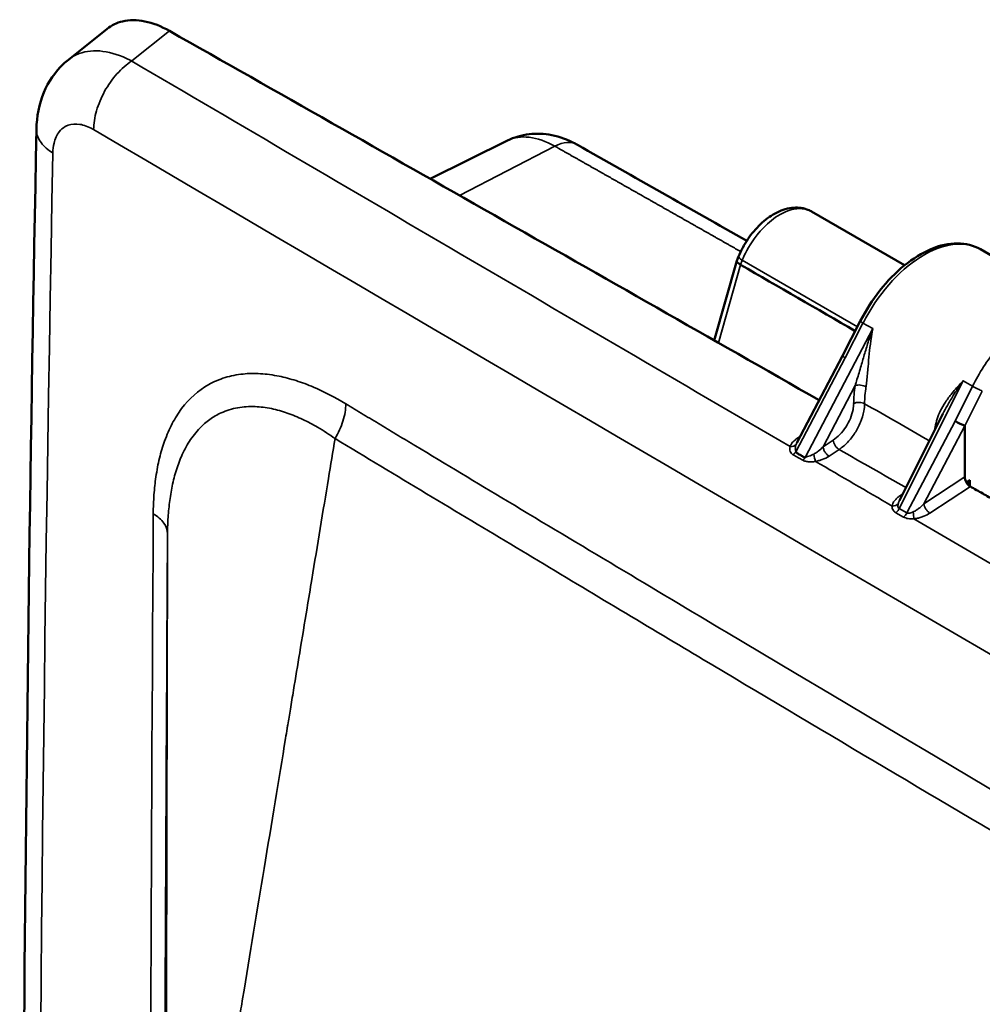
# Model space of a CAD drawing. Header units: inches. Extents: x 0.2 to 50.9, y 0.9 to 32.1.
# Tile 50 of 95: x 35.8 to 37.3, y 13.2 to 14.7. Entities that reach past the tile are written whole.
import ezdxf

# ---------------------------------------------------------------- set-up
doc = ezdxf.new("R2010")
doc.units = ezdxf.units.IN
doc.header["$LTSCALE"] = 1.5
doc.header["$MEASUREMENT"] = 0
doc.layers.add('Visible (ANSI)', color=7, linetype='Continuous', lineweight=50)
doc.layers.add('Visible Narrow (ANSI)', color=7, linetype='Continuous', lineweight=35)

msp = doc.modelspace()

# ---------------------------------------------------------------- linework, layer by layer
at = {"layer": 'Visible (ANSI)'}
for p, q in [((35.8865, 14.6852), (35.946, 14.7326)), ((35.8375, 14.5785), (35.8375, 14.5785)), ((36.561, 14.5608), (36.4425, 14.5022)), ((37.1714, 14.3693), (37.0285, 14.4518)), ((36.4241, 14.4248), (36.4241, 14.4248)), ((36.9355, 14.4032), (36.9355, 14.4032)), ((37.4532, 14.2984), (37.2879, 14.3938)), ((36.9137, 14.3761), (36.879, 14.2538)), ((36.9163, 14.3827), (36.9138, 14.3762)), ((36.9193, 14.37), (36.9192, 14.37)), ((36.5815, 14.3326), (36.5815, 14.3326)), ((37.076, 14.2302), (37.1033, 14.2835)), ((37.006, 14.0965), (37.076, 14.2302)), ((37.1078, 14.2262), (37.1078, 14.2262)), ((36.8558, 14.1722), (36.8558, 14.1722)), ((37.2301, 14.1409), (37.1635, 14.0077)), ((37.2301, 14.1409), (37.2301, 14.1409)), ((37.2191, 14.1252), (37.2191, 14.1252)), ((37.2639, 14.0441), (37.2639, 14.1224)), ((36.0536, 14.0584), (36.0536, 14.0584)), ((37.0772, 14.043), (37.0772, 14.043)), ((37.2721, 14.0391), (37.2664, 14.0357)), ((36.0328, 13.9739), (36.0328, 13.9739)), ((37.2612, 13.9358), (37.2612, 13.9358))]:
    msp.add_line(p, q, dxfattribs=at)
for centre, major_axis, ratio, start_param, end_param in [((36.9308, 14.3704), (-0.0171, 0.0058), 0.281043, 6.268528, 7.209739), ((37.2554, 14.1275), (0.0107, -0.0055), 0.07116, 4.095142, 5.652566), ((37.0796, 13.7752), (0.1842, 0.3474), 0.015802, 6.253802, 6.284376), ((37.2724, 14.0392), (0.006, -0.0104), 0.578222, 3.931433, 5.5058), ((37.2807, 14.0343), (-0.012, 0), 0.57735, 5.51524, 6.800117)]:
    msp.add_ellipse(centre, major_axis=major_axis, ratio=ratio, start_param=start_param, end_param=end_param, dxfattribs=at)
for points, knots in [([(35.946, 14.7326), (35.9529, 14.7381), (35.9609, 14.742), (35.9802, 14.7466), (35.9918, 14.7466), (36.0163, 14.7416), (36.0291, 14.7366), (36.0418, 14.7293)], [0.2675551, 0.2675551, 0.2675551, 0.2675551, 0.4617178, 0.4617178, 0.6939425, 0.6939425, 0.9237635, 0.9237635, 0.9237635, 0.9237635]), ([(35.8375, 14.5785), (35.8378, 14.5978), (35.8415, 14.6172), (35.8556, 14.6511), (35.8659, 14.6664), (35.8813, 14.6809), (35.8838, 14.6831), (35.8865, 14.6852)], [0, 0, 0, 0, 0.2593914, 0.2593914, 0.4988497, 0.4988497, 0.5445608, 0.5445608, 0.5445608, 0.5445608]), ([(35.8375, 9.8145), (35.825, 10.4561), (35.8176, 11.0984), (35.8117, 12.6857), (35.8191, 13.6316), (35.8375, 14.5785)], [0, 0, 0, 0, 10.000205, 10.000205, 24.694865, 24.694865, 24.694865, 24.694865]), ([(36.561, 14.5608), (36.5715, 14.566), (36.583, 14.5694), (36.606, 14.5721), (36.6178, 14.5716), (36.6416, 14.5669), (36.6537, 14.5625), (36.6662, 14.5558), (36.6674, 14.5552), (36.6686, 14.5545)], [0, 0, 0, 0, 0.1579068, 0.1579068, 0.3154716, 0.3154716, 0.4880655, 0.4880655, 0.5066606, 0.5066606, 0.5066606, 0.5066606]), ([(36.9163, 14.3827), (36.92, 14.3918), (36.9248, 14.4009), (36.9361, 14.4177), (36.9427, 14.4256), (36.9568, 14.439), (36.9645, 14.4447), (36.9805, 14.4534), (36.9891, 14.4564), (37.0056, 14.4585), (37.0138, 14.4578), (37.0235, 14.4544), (37.0257, 14.4534), (37.0278, 14.4522)], [0, 0, 0, 0, 0.1272154, 0.1272154, 0.2570207, 0.2570207, 0.3857034, 0.3857034, 0.5207231, 0.5207231, 0.648941, 0.648941, 0.6879228, 0.6879228, 0.6879228, 0.6879228]), ([(37.1033, 14.2835), (37.1118, 14.3), (37.1221, 14.3162), (37.1449, 14.345), (37.1576, 14.3581), (37.1839, 14.3795), (37.1979, 14.3882), (37.2255, 14.3999), (37.2395, 14.403), (37.2653, 14.4029), (37.2775, 14.3998), (37.2879, 14.3938)], [0, 0, 0, 0, 0.237299, 0.237299, 0.475352, 0.475352, 0.714914, 0.714914, 0.956896, 0.956896, 1.190037, 1.190037, 1.190037, 1.190037]), ([(37.0183, 14.0737), (37.0166, 14.0746), (37.0148, 14.0757), (37.0115, 14.0775), (37.0084, 14.0792), (37.0054, 14.0809), (37.0044, 14.0828)], [0.0091841, 0.0091841, 0.0091841, 0.0091841, 0.3792981, 0.3792981, 0.6896491, 1, 1, 1, 1])]:
    msp.add_open_spline(points, degree=3, knots=knots, dxfattribs=at)
for points, degree in [([(37.0403, 14.1619), (36.7074, 14.3518), (36.3746, 14.5409), (36.0418, 14.7293)], 3), ([(35.8865, 14.6852), (35.8865, 14.6852), (35.8865, 14.6852), (35.8865, 14.6852)], 3), ([(36.6686, 14.5545), (36.7554, 14.5054), (36.8421, 14.4562), (36.9289, 14.407)], 3), ([(37.0285, 14.4518), (37.0285, 14.4518), (37.0285, 14.4518), (37.0284, 14.4519)], 3), ([(37.0955, 14.2683), (37.0368, 14.3022), (36.978, 14.3361), (36.9193, 14.37)], 3), ([(38.0312, 13.5945), (37.8794, 13.6817), (37.7277, 13.7688), (37.5759, 13.8558), (37.4241, 13.9426), (37.2724, 14.0294)], 5)]:
    msp.add_open_spline(points, degree=degree, dxfattribs=at)
at = {"layer": 'Visible Narrow (ANSI)'}
for p, q in [((36.0418, 14.7293), (35.9839, 14.6832)), ((36.4874, 14.4766), (36.6339, 14.5523)), ((36.4303, 14.4212), (36.4303, 14.4212)), ((36.922, 14.377), (36.9192, 14.37)), ((36.922, 14.377), (37.0989, 14.2749)), ((36.9193, 14.37), (36.8853, 14.2503)), ((36.565, 14.3423), (36.565, 14.3423)), ((36.598, 14.323), (36.598, 14.323)), ((37.1223, 14.2719), (37.0187, 14.0738)), ((37.0802, 14.2272), (37.1074, 14.2805)), ((37.1074, 14.2805), (37.1223, 14.2719)), ((37.0044, 14.0824), (37.0802, 14.2272)), ((37.1629, 13.9954), (37.2612, 14.1918)), ((37.2612, 14.1918), (37.2756, 14.1834)), ((37.0461, 14.0904), (37.0954, 14.1846)), ((37.2756, 14.1834), (37.2489, 14.13)), ((37.2907, 14.1761), (37.2639, 14.1224)), ((36.8621, 14.1686), (36.8621, 14.1686)), ((37.234, 14.1484), (37.234, 14.1484)), ((37.2489, 14.13), (37.1749, 13.9887)), ((37.2638, 14.1226), (37.2011, 14.0029)), ((37.0073, 14.104), (37.0113, 14.1066)), ((37.0616, 14.1006), (37.0461, 14.0904)), ((37.0707, 14.0863), (37.0552, 14.0761)), ((37.0856, 14.0993), (37.0856, 14.0993)), ((37.0529, 14.0572), (37.0529, 14.0572)), ((37.0755, 14.044), (37.0755, 14.044)), ((37.2011, 14.0029), (37.2639, 14.0441)), ((37.2724, 14.0294), (37.2102, 13.9885)), ((37.2721, 14.0391), (37.2721, 14.0296)), ((37.1638, 14.0148), (37.1687, 14.0182)), ((37.1749, 13.9887), (37.1629, 13.9954)), ((37.1579, 13.9891), (37.1696, 13.9825)), ((37.1696, 13.9825), (37.1699, 13.9824)), ((36.0295, 13.9778), (36.0295, 13.9778)), ((37.1909, 13.9767), (37.1909, 13.9767)), ((37.2247, 13.957), (37.2247, 13.957)), ((37.2414, 13.9473), (37.2414, 13.9473)), ((37.2579, 13.9377), (37.2579, 13.9377))]:
    msp.add_line(p, q, dxfattribs=at)
for centre, major_axis, ratio, start_param, end_param in [((163.2843, 16.2659), (185.4329, -62.0116), 0.271567, 4.050149, 4.057567), ((163.2249, 16.1699), (-185.4284, 62.0033), 0.27161, 0.908544, 0.946291), ((36.635, 14.4261), (-0.0769, 0.1331), 0.57735, 5.507515, 6.246119), ((36.6317, 14.4892), (0.0369, 0.0653), 0.582939, 0, 0.728127), ((213.1933, 32.1323), (-171.1892, -57.8405), 0.801391, 6.002616, 6.034897), ((37.2013, 14.2438), (0.0866, 0.15), 0.57735, 6.283185, 7.941248), ((36.9331, 14.376), (-0.0167, 0.0067), 0.218865, 6.283185, 7.224396), ((37.1139, 14.278), (-0.0107, 0.0055), 0.071162, 6.283185, 7.236703), ((37.2263, 14.2295), (-0.095, -0.159), 0.587338, 5.319668, 5.495977), ((37.2346, 14.2245), (-0.089, -0.1486), 0.588024, 5.320291, 5.496604), ((37.2821, 14.1809), (-0.0107, 0.0054), 0.06468, 0.952896, 2.537062), ((37.3365, 14.1657), (0.0842, 0.1514), 0.566476, 2.160033, 2.192887), ((36.9945, 14.1002), (0.0112, -0.0042), 0.750699, 5.05567, 6.131568), ((37.0235, 14.1035), (-0.0188, -0.0182), 0.366802, 5.447272, 5.546305), ((37.228, -2.9492), (62.5797, -37.7868), 0.199876, 1.69177, 1.6934), ((36.9984, 14.0861), (0.00642, 0.00931), 0.579459, 4.190621, 4.677557), ((37.0135, 14.0774), (-0.00583, -0.00947), 0.551228, 1.016715, 1.501983), ((37.0337, 14.0773), (0.0021, -0.0118), 0.114848, 4.527907, 5.606351), ((163.2759, 16.2554), (185.4235, -62.0162), 0.271522, 4.057864, 4.058723), ((37.1513, 14.0087), (0.0119, -0.0018), 0.774438, 4.892309, 5.901765), ((37.1804, 14.0147), (-0.018, -0.0183), 0.371152, 5.427315, 5.665569), ((126.2073, 117.0006), (-55.8854, -195.0707), 0.36293, 5.368999, 5.392236), ((37.1687, 13.9907), (0.00635, 0.00948), 0.557795, 4.127253, 4.866859), ((37.1688, 13.9906), (-0.00581, -0.00979), 0.550024, 0.95487, 1.696839), ((37.1848, 13.9892), (0.0011, -0.0119), 0.014348, 4.610486, 5.611158), ((163.2698, 16.2462), (185.417, -62.0207), 0.271483, 4.058976, 4.0791)]:
    msp.add_ellipse(centre, major_axis=major_axis, ratio=ratio, start_param=start_param, end_param=end_param, dxfattribs=at)
for points, knots in [([(35.9839, 14.6832), (35.983, 14.6837), (35.9821, 14.6841), (35.9812, 14.6845), (35.967, 14.6917), (35.9528, 14.6963), (35.9396, 14.698), (35.9263, 14.6998), (35.914, 14.6986), (35.9032, 14.6946), (35.8971, 14.6924), (35.8915, 14.6892), (35.8865, 14.6852)], [0, 0, 0, 0, 0.0130364, 0.0130364, 0.0130364, 0.2245643, 0.2245643, 0.2245643, 0.4360923, 0.4360923, 0.4360923, 0.5556909, 0.5556909, 0.5556909, 0.5556909]), ([(35.9253, 14.5778), (35.9254, 14.5869), (35.9269, 14.5967), (35.9327, 14.6168), (35.9369, 14.627), (35.9476, 14.6462), (35.954, 14.6553), (35.9682, 14.6712), (35.976, 14.678), (35.9839, 14.6832)], [0, 0, 0, 0, 0.25, 0.25, 0.5, 0.5, 0.75, 0.75, 1, 1, 1, 1]), ([(35.9253, 14.5778), (35.9249, 14.578), (35.9245, 14.5782), (35.924, 14.5785), (35.9172, 14.5823), (35.9104, 14.5848), (35.904, 14.5858), (35.8976, 14.5869), (35.8915, 14.5864), (35.8862, 14.5844), (35.8845, 14.5839), (35.883, 14.5831), (35.8815, 14.5823), (35.8781, 14.5803), (35.8751, 14.5777), (35.8725, 14.5744), (35.8688, 14.5697), (35.8661, 14.5637), (35.8645, 14.5567), (35.8634, 14.5521), (35.8628, 14.5471), (35.8627, 14.5417)], [0, 0, 0, 0, 0.013014, 0.013014, 0.013014, 0.224343, 0.224343, 0.224343, 0.435988, 0.435988, 0.435988, 0.5, 0.5, 0.5, 0.647829, 0.647829, 0.647829, 0.859386, 0.859386, 0.859386, 1, 1, 1, 1]), ([(35.8375, 14.5785), (35.8374, 14.5777), (35.8375, 14.5769), (35.8375, 14.5762), (35.8379, 14.5698), (35.8403, 14.5635), (35.8446, 14.5577), (35.8489, 14.5518), (35.8551, 14.5463), (35.8627, 14.5417)], [0.4688363, 0.4688363, 0.4688363, 0.4688363, 0.5, 0.5, 0.5, 0.75, 0.75, 0.75, 1, 1, 1, 1]), ([(37.0284, 14.4519), (37.0262, 14.4531), (37.0237, 14.4542), (37.0209, 14.455), (37.0121, 14.4575), (37.0005, 14.4569), (36.9871, 14.4509), (36.9679, 14.4424), (36.9512, 14.4255), (36.9402, 14.4101), (36.9312, 14.3976), (36.9256, 14.3859), (36.922, 14.377)], [0.2495274, 0.2495274, 0.2495274, 0.2495274, 0.3084872, 0.3084872, 0.3084872, 0.5, 0.5, 0.5, 0.7758536, 0.7758536, 0.7758536, 1, 1, 1, 1]), ([(37.2756, 14.1834), (37.2807, 14.1936), (37.2864, 14.2036), (37.2926, 14.2131), (37.2989, 14.2227), (37.3056, 14.2318), (37.3126, 14.2402), (37.3221, 14.2517), (37.3323, 14.2621), (37.3428, 14.271), (37.3533, 14.2798), (37.3641, 14.2872), (37.3748, 14.2929), (37.3856, 14.2986), (37.3962, 14.3025), (37.4063, 14.3046), (37.4165, 14.3066), (37.4262, 14.3068), (37.4351, 14.3051), (37.4416, 14.3038), (37.4476, 14.3016), (37.4532, 14.2984)], [-1, -1, -1, -1, -0.9504919, -0.9504919, -0.9504919, -0.9009837, -0.9009837, -0.9009837, -0.8341485, -0.8341485, -0.8341485, -0.7673134, -0.7673134, -0.7673134, -0.7004825, -0.7004825, -0.7004825, -0.6336516, -0.6336516, -0.6336516, -0.585139, -0.585139, -0.585139, -0.585139]), ([(37.1223, 14.2719), (37.1223, 14.2718), (37.1222, 14.2716), (37.1222, 14.2715), (37.1217, 14.2701), (37.1212, 14.2686), (37.1207, 14.2672), (37.1191, 14.2626), (37.1176, 14.258), (37.1161, 14.2534), (37.1141, 14.247), (37.1121, 14.2406), (37.1102, 14.2341), (37.1082, 14.2277), (37.1064, 14.2213), (37.1045, 14.2149), (37.1024, 14.2077), (37.1003, 14.2005), (37.0982, 14.1936), (37.0973, 14.1905), (37.0964, 14.1875), (37.0954, 14.1846)], [0, 0, 0, 0, 0.005104, 0.005104, 0.005104, 0.053941, 0.053941, 0.053941, 0.210417, 0.210417, 0.210417, 0.428417, 0.428417, 0.428417, 0.646417, 0.646417, 0.646417, 0.893033, 0.893033, 0.893033, 1, 1, 1, 1]), ([(37.1223, 14.2719), (37.1223, 14.2718), (37.1223, 14.2716), (37.1223, 14.2715), (37.122, 14.27), (37.1217, 14.2686), (37.1215, 14.2671), (37.1207, 14.2624), (37.12, 14.2577), (37.1194, 14.253), (37.1185, 14.2464), (37.1177, 14.2398), (37.1171, 14.2332), (37.1164, 14.2266), (37.1158, 14.2199), (37.1153, 14.2134), (37.1146, 14.206), (37.114, 14.1987), (37.1132, 14.1916), (37.1129, 14.1885), (37.1125, 14.1855), (37.1121, 14.1826)], [-1, -1, -1, -1, -0.994896, -0.994896, -0.994896, -0.946059, -0.946059, -0.946059, -0.789583, -0.789583, -0.789583, -0.571583, -0.571583, -0.571583, -0.353583, -0.353583, -0.353583, -0.106967, -0.106967, -0.106967, 0, 0, 0, 0]), ([(37.0802, 14.2272), (37.0774, 14.2289), (37.0763, 14.2297), (37.076, 14.2301), (37.076, 14.2301), (37.076, 14.2302), (37.076, 14.2302)], [-1, -1, -1, -1, -0.5, -0.5, -0.5, -0.417017, -0.417017, -0.417017, -0.417017]), ([(36.0169, 13.9876), (36.017, 13.9976), (36.0175, 14.0122), (36.0188, 14.0261), (36.0198, 14.0353), (36.0203, 14.0392), (36.0225, 14.0542), (36.0252, 14.0686), (36.0289, 14.082), (36.0315, 14.0908), (36.0327, 14.0945), (36.0378, 14.1087), (36.0436, 14.1221), (36.0505, 14.1341), (36.0554, 14.1418), (36.0576, 14.1451), (36.0723, 14.1646), (36.0862, 14.177), (36.11, 14.1904), (36.1225, 14.1958), (36.1361, 14.1992), (36.1453, 14.2011), (36.1505, 14.2018), (36.1635, 14.2031), (36.1769, 14.2034), (36.191, 14.202), (36.2005, 14.2007), (36.2059, 14.1997), (36.2187, 14.1971), (36.2318, 14.1937), (36.2452, 14.1891), (36.2542, 14.1857), (36.2592, 14.1837), (36.2795, 14.175), (36.2961, 14.1665), (36.3129, 14.1563)], [0.0000001, 0.0000001, 0.0000001, 0.0000001, 0.0625, 0.09375, 0.09375, 0.125, 0.125, 0.1875, 0.21875, 0.21875, 0.25, 0.25, 0.3125, 0.34375, 0.34375, 0.375, 0.375, 0.5, 0.5, 0.5625, 0.59375, 0.59375, 0.625, 0.625, 0.6875, 0.71875, 0.71875, 0.75, 0.75, 0.8125, 0.84375, 0.84375, 0.875, 0.875, 1, 1, 1, 1]), ([(37.2184, 14.1212), (37.219, 14.1254), (37.2201, 14.1296), (37.2214, 14.1335), (37.2227, 14.1375), (37.2244, 14.1414), (37.2262, 14.1452), (37.2286, 14.15), (37.2313, 14.1546), (37.2343, 14.1592), (37.2372, 14.1637), (37.2405, 14.1681), (37.244, 14.1725), (37.2486, 14.1782), (37.2536, 14.1839), (37.2589, 14.1894), (37.2596, 14.1901), (37.2602, 14.1908), (37.2609, 14.1914), (37.261, 14.1915), (37.2611, 14.1917), (37.2612, 14.1918)], [-1, -1, -1, -1, -0.845128, -0.845128, -0.845128, -0.690317, -0.690317, -0.690317, -0.494533, -0.494533, -0.494533, -0.29875, -0.29875, -0.29875, -0.037344, -0.037344, -0.037344, -0.005104, -0.005104, -0.005104, 0, 0, 0, 0]), ([(37.2301, 14.1409), (37.2323, 14.1453), (37.2347, 14.1497), (37.2371, 14.154), (37.24, 14.1591), (37.243, 14.1641), (37.2461, 14.1691), (37.2503, 14.1758), (37.2547, 14.1824), (37.2592, 14.189), (37.2598, 14.1898), (37.2604, 14.1906), (37.2609, 14.1914), (37.261, 14.1915), (37.2611, 14.1916), (37.2612, 14.1918)], [0.339484, 0.339484, 0.339484, 0.339484, 0.5054666, 0.5054666, 0.5054666, 0.7012503, 0.7012503, 0.7012503, 0.9626561, 0.9626561, 0.9626561, 0.9948956, 0.9948956, 0.9948956, 1, 1, 1, 1]), ([(37.0954, 14.1846), (37.0965, 14.185), (37.0978, 14.1852), (37.1007, 14.1854), (37.1022, 14.1854), (37.1053, 14.185), (37.1068, 14.1847), (37.1097, 14.1838), (37.111, 14.1832), (37.1121, 14.1826)], [0, 0, 0, 0, 0.25, 0.25, 0.5, 0.5, 0.75, 0.75, 1, 1, 1, 1]), ([(36.0389, 13.9567), (36.0389, 13.963), (36.0391, 13.9694), (36.0394, 13.9757), (36.0398, 13.9843), (36.0405, 13.9929), (36.0415, 14.0015), (36.0425, 14.01), (36.0437, 14.0185), (36.0454, 14.0269), (36.0471, 14.0353), (36.0491, 14.0437), (36.0515, 14.0518), (36.054, 14.06), (36.0569, 14.068), (36.0602, 14.0757), (36.0638, 14.0837), (36.0678, 14.0915), (36.0725, 14.0988), (36.0772, 14.1062), (36.0826, 14.113), (36.0885, 14.1191), (36.0932, 14.124), (36.0983, 14.1285), (36.1038, 14.1324), (36.1093, 14.1363), (36.1151, 14.1397), (36.1211, 14.1425), (36.1293, 14.1462), (36.1379, 14.1488), (36.1467, 14.1504), (36.1554, 14.152), (36.1644, 14.1525), (36.1733, 14.1521), (36.1817, 14.1518), (36.1901, 14.1507), (36.1984, 14.149), (36.2067, 14.1473), (36.2149, 14.145), (36.2229, 14.1422), (36.231, 14.1394), (36.2389, 14.1361), (36.2467, 14.1324), (36.2544, 14.1287), (36.262, 14.1247), (36.2694, 14.1204), (36.2786, 14.115), (36.2875, 14.1092), (36.2962, 14.1031)], [0.0000005, 0.0000005, 0.0000005, 0.0000005, 0.0453163, 0.0453163, 0.0453163, 0.1067615, 0.1067615, 0.1067615, 0.1682068, 0.1682068, 0.1682068, 0.229652, 0.229652, 0.229652, 0.2910973, 0.2910973, 0.2910973, 0.3553271, 0.3553271, 0.3553271, 0.4195569, 0.4195569, 0.4195569, 0.4707724, 0.4707724, 0.4707724, 0.5219879, 0.5219879, 0.5219879, 0.5911861, 0.5911861, 0.5911861, 0.6603842, 0.6603842, 0.6603842, 0.7253057, 0.7253057, 0.7253057, 0.7902271, 0.7902271, 0.7902271, 0.8551485, 0.8551485, 0.8551485, 0.9200699, 0.9200699, 0.9200699, 1, 1, 1, 1]), ([(36.3129, 14.1563), (36.3128, 14.1481), (36.3112, 14.1391), (36.3084, 14.13), (36.3055, 14.1209), (36.3014, 14.1117), (36.2962, 14.1031)], [-1, -1, -1, -1, -0.4999978, -0.4999978, -0.4999978, 0, 0, 0, 0]), ([(40.7391, 11.6009), (40.7067, 11.6188), (40.6742, 11.6367), (40.6418, 11.6546), (40.6095, 11.6725), (40.5771, 11.6904), (40.5447, 11.7083), (40.48, 11.7442), (40.4152, 11.7802), (40.3506, 11.8161), (39.1865, 12.4637), (38.0356, 13.1267), (36.8977, 13.8054), (36.8411, 13.8392), (36.7859, 13.8722), (36.7293, 13.9061), (36.6735, 13.9395), (36.6168, 13.9734), (36.5613, 14.0067), (36.5139, 14.0352), (36.4666, 14.0637), (36.4196, 14.092), (36.4108, 14.0973), (36.4021, 14.1025), (36.3932, 14.1079), (36.3843, 14.1132), (36.3754, 14.1186), (36.3665, 14.124), (36.3575, 14.1294), (36.3485, 14.1348), (36.3396, 14.1402), (36.3306, 14.1456), (36.3217, 14.151), (36.3129, 14.1563)], [0, 0, 0, 0, 0.0216418, 0.0216418, 0.0216418, 0.0432835, 0.0432835, 0.0432835, 0.0865671, 0.0865671, 0.0865671, 0.865718, 0.865718, 0.865718, 0.9045161, 0.9045161, 0.9045161, 0.9427858, 0.9427858, 0.9427858, 0.9755132, 0.9755132, 0.9755132, 0.9816349, 0.9816349, 0.9816349, 0.9877565, 0.9877565, 0.9877565, 0.9938782, 0.9938782, 0.9938782, 1, 1, 1, 1]), ([(37.0616, 14.1006), (37.0651, 14.1029), (37.0687, 14.1059), (37.072, 14.1093), (37.0753, 14.1128), (37.0784, 14.1167), (37.0811, 14.1208), (37.0838, 14.125), (37.0862, 14.1295), (37.088, 14.134), (37.0899, 14.1385), (37.0913, 14.1431), (37.0921, 14.1476), (37.0927, 14.1507), (37.0931, 14.1538), (37.0931, 14.1568)], [0, 0, 0, 0, 0.2115291, 0.2115291, 0.2115291, 0.4234224, 0.4234224, 0.4234224, 0.6359573, 0.6359573, 0.6359573, 0.8485744, 0.8485744, 0.8485744, 1, 1, 1, 1]), ([(37.1099, 14.1566), (37.1099, 14.1529), (37.1095, 14.1491), (37.1087, 14.1451), (37.1077, 14.1395), (37.106, 14.1338), (37.1036, 14.1281), (37.1013, 14.1224), (37.0984, 14.1168), (37.095, 14.1116), (37.0916, 14.1064), (37.0878, 14.1015), (37.0836, 14.0972), (37.0795, 14.0929), (37.0751, 14.0892), (37.0707, 14.0863)], [-1, -1, -1, -1, -0.847988, -0.847988, -0.847988, -0.635775, -0.635775, -0.635775, -0.423563, -0.423563, -0.423563, -0.211781, -0.211781, -0.211781, 0, 0, 0, 0]), ([(37.0931, 14.1568), (37.0942, 14.1574), (37.0955, 14.1579), (37.0984, 14.1585), (37.1, 14.1587), (37.1031, 14.1587), (37.1046, 14.1585), (37.1075, 14.1578), (37.1088, 14.1572), (37.1099, 14.1566)], [0, 0, 0, 0, 0.25, 0.25, 0.5, 0.5, 0.75, 0.75, 1, 1, 1, 1]), ([(36.2962, 14.1031), (36.2929, 14.0828), (36.2895, 14.0624), (36.2861, 14.0417), (36.2778, 13.9911), (36.2692, 13.9394), (36.2605, 13.8866), (36.2581, 13.8719), (36.2556, 13.8571), (36.2532, 13.8422), (36.2494, 13.8196), (36.2457, 13.7968), (36.2419, 13.7738), (36.2387, 13.7547), (36.2356, 13.7355), (36.2324, 13.7162), (36.2308, 13.7065), (36.2292, 13.6968), (36.2276, 13.6871), (36.2263, 13.6792), (36.2249, 13.6711), (36.2236, 13.6631), (36.2233, 13.6612), (36.223, 13.6594), (36.2227, 13.6578), (36.2219, 13.6527), (36.221, 13.6475), (36.2202, 13.6423), (36.2098, 13.5794), (36.1988, 13.5127), (36.1872, 13.4423), (36.1767, 13.3787), (36.1657, 13.312), (36.1542, 13.2422), (36.1525, 13.2321), (36.1508, 13.2218), (36.1491, 13.2115)], [0, 0, 0, 0, 0.0723241, 0.0723241, 0.0723241, 0.25, 0.25, 0.25, 0.2996239, 0.2996239, 0.2996239, 0.375, 0.375, 0.375, 0.4375, 0.4375, 0.4375, 0.46875, 0.46875, 0.46875, 0.4939328, 0.4939328, 0.4939328, 0.5, 0.5, 0.5, 0.5194067, 0.5194067, 0.5194067, 0.7555743, 0.7555743, 0.7555743, 0.9689066, 0.9689066, 0.9689066, 1, 1, 1, 1]), ([(40.7235, 11.547), (40.6422, 11.5918), (40.5611, 11.6367), (40.48, 11.6817), (39.8132, 12.0516), (39.1507, 12.4265), (38.4925, 12.8065), (38.1233, 13.0196), (37.7556, 13.2344), (37.3892, 13.4507), (37.2126, 13.5549), (37.0362, 13.6596), (36.86, 13.7648), (36.8535, 13.7686), (36.8471, 13.7725), (36.8407, 13.7763), (36.755, 13.8274), (36.6661, 13.8806), (36.5747, 13.9355), (36.484, 13.9899), (36.3907, 14.046), (36.2962, 14.1031)], [0, 0, 0, 0, 0.0542112, 0.0542112, 0.0542112, 0.5, 0.5, 0.5, 0.75, 0.75, 0.75, 0.8705927, 0.8705927, 0.8705927, 0.875, 0.875, 0.875, 0.9377268, 0.9377268, 0.9377268, 1, 1, 1, 1]), ([(36.9953, 14.0908), (36.9953, 14.0909), (36.9954, 14.091), (36.9954, 14.091), (36.9959, 14.0923), (36.9966, 14.0936), (36.9974, 14.0948), (36.9986, 14.0965), (37, 14.0981), (37.0017, 14.0997), (37.0034, 14.1012), (37.0052, 14.1026), (37.0073, 14.104)], [0, 0, 0, 0, 0.016808, 0.016808, 0.016808, 0.284055, 0.284055, 0.284055, 0.645558, 0.645558, 0.645558, 1, 1, 1, 1]), ([(37.0707, 14.0863), (37.0696, 14.0869), (37.0685, 14.0878), (37.0664, 14.0899), (37.0654, 14.0912), (37.0637, 14.0938), (37.063, 14.0952), (37.062, 14.098), (37.0617, 14.0994), (37.0616, 14.1006)], [0.0000003, 0.0000003, 0.0000003, 0.0000003, 0.25, 0.25, 0.5, 0.5, 0.75, 0.75, 1, 1, 1, 1]), ([(36.9953, 14.0908), (36.9949, 14.0895), (36.9948, 14.0883), (36.9949, 14.0857), (36.9951, 14.0844), (36.996, 14.0821), (36.9967, 14.0809), (36.9983, 14.0793), (36.999, 14.0787), (36.9998, 14.0782), (36.9998, 14.0782), (36.9998, 14.0782)], [0, 0, 0, 0, 0.2619329, 0.2619329, 0.5361863, 0.5361863, 0.8142205, 0.8142205, 0.9979159, 0.9979159, 1, 1, 1, 1]), ([(37.0051, 14.0947), (37.0046, 14.0934), (37.0041, 14.0922), (37.0038, 14.091), (37.0035, 14.0898), (37.0034, 14.0887), (37.0034, 14.0877), (37.0034, 14.0867), (37.0035, 14.0859), (37.0039, 14.0852), (37.0041, 14.0847), (37.0044, 14.0844), (37.0044, 14.0828)], [-1, -1, -1, -1, -0.738067, -0.738067, -0.738067, -0.463814, -0.463814, -0.463814, -0.18578, -0.18578, -0.18578, 0, 0, 0, 0]), ([(37.032, 14.0792), (37.0328, 14.0796), (37.0335, 14.0801), (37.0343, 14.0806), (37.0357, 14.0815), (37.0372, 14.0825), (37.0386, 14.0836), (37.0413, 14.0857), (37.0438, 14.088), (37.0461, 14.0904)], [-1, -1, -1, -1, -0.8508557, -0.8508557, -0.8508557, -0.5603052, -0.5603052, -0.5603052, 0, 0, 0, 0]), ([(37.0552, 14.0761), (37.0541, 14.0768), (37.053, 14.0776), (37.0509, 14.0798), (37.0499, 14.081), (37.0482, 14.0837), (37.0475, 14.0851), (37.0465, 14.0879), (37.0462, 14.0892), (37.0461, 14.0904)], [0.0000004, 0.0000004, 0.0000004, 0.0000004, 0.25, 0.25, 0.5, 0.5, 0.75, 0.75, 1, 1, 1, 1]), ([(37.0001, 14.078), (37.0009, 14.0786), (37.0016, 14.0792), (37.0023, 14.0799), (37.0029, 14.0805), (37.0034, 14.0811), (37.0044, 14.0828)], [-0.9999999, -0.9999999, -0.9999999, -0.9999999, -0.4476401, -0.4476401, -0.4476401, 0, 0, 0, 0]), ([(37.0149, 14.0697), (37.015, 14.0697), (37.0151, 14.0696), (37.0152, 14.0696), (37.0161, 14.0691), (37.017, 14.0687), (37.018, 14.0684), (37.0196, 14.0679), (37.0213, 14.0676), (37.0231, 14.0674), (37.0248, 14.0673), (37.0267, 14.0673), (37.0287, 14.0674), (37.0306, 14.0674), (37.0325, 14.0676), (37.0345, 14.0679)], [0, 0, 0, 0, 0.019215, 0.019215, 0.019215, 0.19886, 0.19886, 0.19886, 0.471726, 0.471726, 0.471726, 0.741607, 0.741607, 0.741607, 1, 1, 1, 1]), ([(37.0185, 14.0736), (37.0197, 14.0744), (37.0215, 14.0752), (37.0243, 14.0761), (37.0272, 14.0769), (37.0298, 14.078), (37.032, 14.0792)], [0, 0, 0, 0, 0.5, 0.5, 0.5, 1, 1, 1, 1]), ([(37.0552, 14.0761), (37.052, 14.074), (37.0484, 14.0721), (37.0445, 14.0707), (37.0424, 14.0699), (37.0402, 14.0692), (37.038, 14.0687), (37.0369, 14.0684), (37.0357, 14.0681), (37.0345, 14.0679)], [0, 0, 0, 0, 0.550136, 0.550136, 0.550136, 0.844389, 0.844389, 0.844389, 1, 1, 1, 1]), ([(37.1521, 13.9993), (37.1523, 14.0007), (37.1527, 14.0021), (37.1534, 14.0034), (37.1541, 14.0049), (37.1549, 14.0063), (37.156, 14.0076), (37.157, 14.0089), (37.1582, 14.0102), (37.1596, 14.0114), (37.1608, 14.0126), (37.1623, 14.0137), (37.1638, 14.0148)], [0.0000003, 0.0000003, 0.0000003, 0.0000003, 0.2508948, 0.2508948, 0.2508948, 0.5120722, 0.5120722, 0.5120722, 0.7590289, 0.7590289, 0.7590289, 1, 1, 1, 1]), ([(37.1521, 13.9993), (37.152, 13.9981), (37.1521, 13.9969), (37.1525, 13.9958), (37.1528, 13.9946), (37.1534, 13.9934), (37.1541, 13.9924), (37.1551, 13.9911), (37.1563, 13.99), (37.1579, 13.9891)], [0, 0, 0, 0, 0.3002227, 0.3002227, 0.3002227, 0.6103039, 0.6103039, 0.6103039, 1, 1, 1, 1]), ([(37.1629, 13.9954), (37.1623, 13.9942), (37.1615, 13.993), (37.1607, 13.9919), (37.1598, 13.9908), (37.1589, 13.9899), (37.1579, 13.9891)], [0, 0, 0, 0, 0.5, 0.5, 0.5, 1, 1, 1, 1]), ([(37.1618, 14.0036), (37.1614, 14.0025), (37.1612, 14.0014), (37.1611, 14.0004), (37.161, 13.9993), (37.1611, 13.9984), (37.1613, 13.9976), (37.1616, 13.9966), (37.1621, 13.9959), (37.1629, 13.9954)], [-1, -1, -1, -1, -0.699777, -0.699777, -0.699777, -0.389696, -0.389696, -0.389696, 0, 0, 0, 0]), ([(37.1845, 13.9904), (37.1854, 13.9907), (37.1862, 13.9912), (37.187, 13.9916), (37.1883, 13.9924), (37.1896, 13.9932), (37.1909, 13.9941), (37.1921, 13.9949), (37.1934, 13.9959), (37.1946, 13.9968), (37.1969, 13.9987), (37.1991, 14.0007), (37.2011, 14.0029)], [-1, -1, -1, -1, -0.8615762, -0.8615762, -0.8615762, -0.6418607, -0.6418607, -0.6418607, -0.4222099, -0.4222099, -0.4222099, -0.0000001, -0.0000001, -0.0000001, -0.0000001]), ([(37.2102, 13.9885), (37.2091, 13.9892), (37.208, 13.9901), (37.2059, 13.9922), (37.2049, 13.9935), (37.2032, 13.9961), (37.2025, 13.9975), (37.2015, 14.0003), (37.2012, 14.0016), (37.2011, 14.0029)], [0, 0, 0, 0, 0.25, 0.25, 0.5, 0.5, 0.75, 0.75, 0.9999999, 0.9999999, 0.9999999, 0.9999999]), ([(36.0389, 13.9567), (36.0389, 13.9624), (36.0369, 13.968), (36.0332, 13.9733), (36.0294, 13.9786), (36.0239, 13.9835), (36.0169, 13.9876)], [0, 0, 0, 0, 0.5, 0.5, 0.5, 0.9999999, 0.9999999, 0.9999999, 0.9999999]), ([(37.1699, 13.9824), (37.1718, 13.9813), (37.1741, 13.9805), (37.1769, 13.9801), (37.1795, 13.9797), (37.1824, 13.9796), (37.1856, 13.9798)], [-1, -1, -1, -1, -0.5, -0.5, -0.5, 0, 0, 0, 0]), ([(37.1749, 13.9887), (37.1756, 13.9883), (37.1765, 13.9882), (37.1776, 13.9882), (37.1786, 13.9883), (37.1797, 13.9885), (37.1808, 13.9889), (37.182, 13.9893), (37.1832, 13.9898), (37.1845, 13.9904)], [-1, -1, -1, -1, -0.637247, -0.637247, -0.637247, -0.313526, -0.313526, -0.313526, 0, 0, 0, 0]), ([(37.2102, 13.9885), (37.2074, 13.9867), (37.2043, 13.9851), (37.2009, 13.9837), (37.1992, 13.983), (37.1973, 13.9823), (37.1954, 13.9818), (37.1935, 13.9812), (37.1915, 13.9807), (37.1895, 13.9803), (37.1882, 13.9801), (37.1869, 13.9799), (37.1856, 13.9798)], [0, 0, 0, 0, 0.410472, 0.410472, 0.410472, 0.628495, 0.628495, 0.628495, 0.853282, 0.853282, 0.853282, 1, 1, 1, 1]), ([(36.0389, 13.9567), (36.0384, 13.8892), (36.038, 13.8216), (36.0377, 13.7541), (36.0344, 13.1739), (36.0328, 12.5963), (36.0328, 12.0213), (36.0328, 11.941), (36.0328, 11.8608), (36.0329, 11.7806)], [0, 0, 0, 0, 0.0521056, 0.0521056, 0.0521056, 0.5, 0.5, 0.5, 0.5623187, 0.5623187, 0.5623187, 0.5623187]), ([(36.037, 13.1469), (36.037, 13.1562), (36.0371, 13.1654), (36.0371, 13.1746), (36.0372, 13.2343), (36.0373, 13.2933), (36.0375, 13.3518), (36.0375, 13.3532), (36.0375, 13.3545), (36.0375, 13.3559), (36.0376, 13.4101), (36.0377, 13.4636), (36.0378, 13.5168), (36.0378, 13.5236), (36.0379, 13.5303), (36.0379, 13.5371), (36.0379, 13.5421), (36.0379, 13.5472), (36.0379, 13.5522), (36.038, 13.6075), (36.0382, 13.6629), (36.0383, 13.7182), (36.0384, 13.7785), (36.0386, 13.8387), (36.0387, 13.899), (36.0388, 13.9182), (36.0388, 13.9374), (36.0389, 13.9567)], [0, 0, 0, 0, 0.033463, 0.033463, 0.033463, 0.25, 0.25, 0.25, 0.255004, 0.255004, 0.255004, 0.455841, 0.455841, 0.455841, 0.481252, 0.481252, 0.481252, 0.5, 0.5, 0.5, 0.705211, 0.705211, 0.705211, 0.92872, 0.92872, 0.92872, 1, 1, 1, 1])]:
    msp.add_open_spline(points, degree=3, knots=knots, dxfattribs=at)
for points, degree in [([(36.6339, 14.5523), (36.6657, 14.5343), (36.6974, 14.5163), (36.7292, 14.4983), (36.7609, 14.4803), (36.7927, 14.4623), (36.8244, 14.4443), (36.8562, 14.4263), (36.8879, 14.4083), (36.9197, 14.3903)], 9), ([(37.2094, 14.0996), (37.1763, 14.1186), (37.1431, 14.1376), (37.1099, 14.1566)], 3), ([(37.2184, 14.1212), (37.2189, 14.1209), (37.2194, 14.1206), (37.2198, 14.1203)], 3), ([(37.0094, 14.103), (37.0087, 14.1032), (37.008, 14.1035), (37.0073, 14.104)], 3), ([(36.9998, 14.0782), (36.9999, 14.0781), (37, 14.0781), (37.0001, 14.078)], 3), ([(37.0001, 14.078), (37.0051, 14.0752), (37.01, 14.0725), (37.0149, 14.0697)], 3), ([(37.1665, 14.0138), (37.1656, 14.0139), (37.1647, 14.0143), (37.1638, 14.0148)], 3)]:
    msp.add_open_spline(points, degree=degree, dxfattribs=at)

doc.saveas('drawing.dxf')
